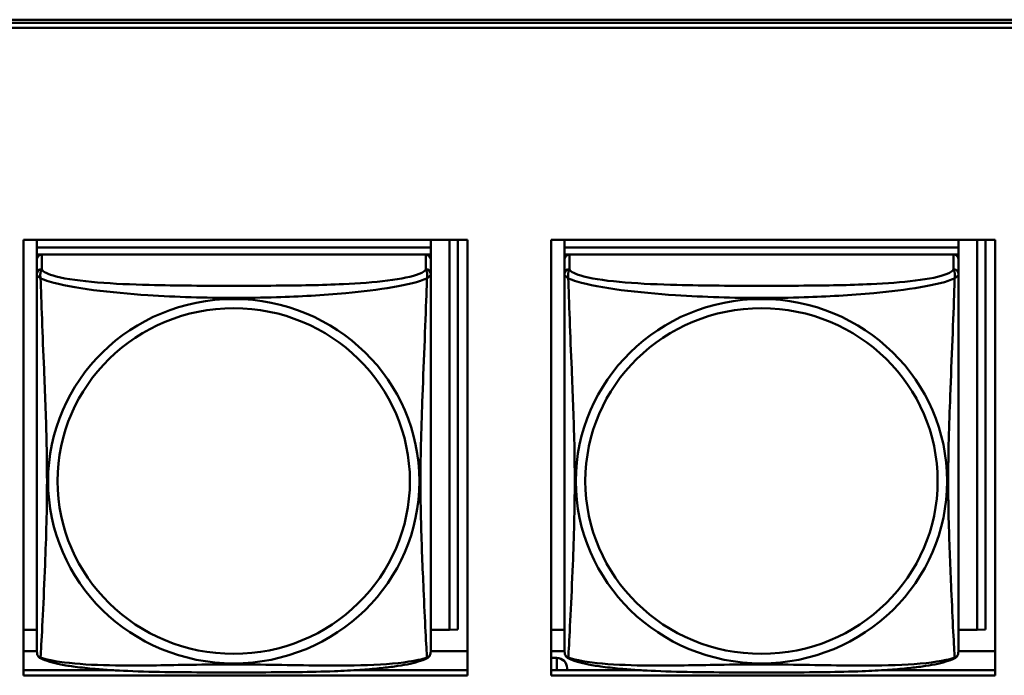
# Model space of a CAD drawing. Header units: inches. Extents: x 7.7 to 68.4, y -5.1 to 39.9.
# Tile 92 of 172: x 47.1 to 48.3, y 18 to 18.8. Entities that reach past the tile are written whole.
import ezdxf

# ---------------------------------------------------------------- set-up
doc = ezdxf.new("R2010")
doc.units = ezdxf.units.IN
doc.header["$MEASUREMENT"] = 0
doc.layers.add('Visible Edges(ROSSANSI)', color=7, linetype='Continuous', lineweight=50)
doc.layers.add('Visible Tangent Edges(ROSSANSI)', color=7, linetype='Continuous', lineweight=50)

msp = doc.modelspace()

# ---------------------------------------------------------------- linework, layer by layer
at = {"layer": 'Visible Edges(ROSSANSI)'}
for p, q in [((40.4676, 18.7686), (52.3623, 18.7686)), ((40.4676, 18.765), (52.3622, 18.765)), ((52.3622, 18.7589), (40.4676, 18.7589)), ((47.1057, 17.9817), (47.1057, 18.5045)), ((47.1057, 18.5045), (47.6381, 18.5045)), ((47.1217, 18.5045), (47.1217, 18.4951)), ((47.1217, 18.4811), (47.1217, 18.5045)), ((47.5941, 18.4951), (47.1217, 18.4951)), ((47.1217, 18.4951), (47.1217, 18.4869)), ((47.1217, 18.4951), (47.1217, 18.4951)), ((47.1217, 18.4951), (47.5941, 18.4951)), ((47.5941, 18.5045), (47.5941, 18.4951)), ((47.5941, 18.4951), (47.5941, 18.4869)), ((47.5941, 18.4951), (47.5941, 18.4951)), ((47.6168, 18.5045), (47.6168, 18.0364)), ((47.6266, 18.5045), (47.6266, 18.0368)), ((47.6381, 18.5045), (47.6381, 17.9817)), ((47.7387, 17.9817), (47.7387, 18.5045)), ((47.7387, 18.5045), (48.2711, 18.5045)), ((47.7547, 18.5045), (47.7547, 18.4951)), ((47.7547, 18.4811), (47.7547, 18.5045)), ((48.2271, 18.4951), (47.7547, 18.4951)), ((47.7547, 18.4951), (47.7547, 18.4869)), ((47.7547, 18.4951), (47.7547, 18.4951)), ((47.7547, 18.4951), (48.2271, 18.4951)), ((48.2271, 18.5045), (48.2271, 18.4951)), ((48.2271, 18.4951), (48.2271, 18.4869)), ((48.2271, 18.4951), (48.2271, 18.4951)), ((48.2498, 18.5045), (48.2498, 18.0363)), ((48.2596, 18.5045), (48.2596, 18.0368)), ((48.2711, 18.5045), (48.2711, 17.9817)), ((47.1217, 18.4812), (47.1217, 18.4869)), ((47.1217, 18.4869), (47.1275, 18.4869)), ((47.5882, 18.4869), (47.1276, 18.4869)), ((47.5883, 18.4869), (47.5941, 18.4869)), ((47.5941, 18.4869), (47.5941, 18.4812)), ((47.7547, 18.4812), (47.7547, 18.4869)), ((47.7547, 18.4869), (47.7605, 18.4869)), ((48.2212, 18.4869), (47.7606, 18.4869)), ((48.2213, 18.4869), (48.2271, 18.4869)), ((48.2271, 18.4869), (48.2271, 18.4812)), ((47.1217, 18.4811), (47.1217, 18.0289)), ((47.5941, 18.4634), (47.5941, 18.4811)), ((47.7547, 18.4811), (47.7547, 18.0288)), ((48.2271, 18.4634), (48.2271, 18.4811)), ((47.5941, 18.4634), (47.5941, 18.4634)), ((48.2271, 18.4634), (48.2271, 18.4634)), ((47.1217, 18.0586), (47.1217, 18.0313)), ((47.7547, 18.0586), (47.7547, 18.0313)), ((47.1217, 18.0364), (47.1057, 18.0364)), ((47.6168, 18.0364), (47.5941, 18.0364)), ((47.6168, 18.0364), (47.6266, 18.0368)), ((47.7547, 18.0363), (47.7387, 18.0363)), ((48.2498, 18.0363), (48.2271, 18.0363)), ((48.2498, 18.0363), (48.2596, 18.0368)), ((47.1217, 18.0313), (47.1217, 18.0289)), ((47.1217, 18.0112), (47.1217, 18.0289)), ((47.7547, 18.0313), (47.7547, 18.0288)), ((47.7547, 18.0112), (47.7547, 18.0288)), ((47.1217, 18.0112), (47.1217, 18.0112)), ((47.7547, 18.0112), (47.7547, 18.0112)), ((47.1217, 18.0107), (47.1057, 18.0107)), ((47.6381, 18.0107), (47.5941, 18.0107)), ((47.7547, 18.0107), (47.7387, 18.0107)), ((47.7387, 18.0026), (47.7453, 18.0026)), ((48.2711, 18.0107), (48.2271, 18.0107)), ((47.1057, 17.9878), (47.2141, 17.9878)), ((47.5018, 17.9878), (47.6381, 17.9878)), ((47.5051, 17.9878), (47.5051, 17.988)), ((47.7387, 17.9878), (47.8469, 17.9878)), ((47.7578, 17.9878), (47.7578, 17.9903)), ((48.1351, 17.9878), (48.2711, 17.9878)), ((47.6381, 17.9817), (47.1057, 17.9817)), ((48.2711, 17.9817), (47.7387, 17.9817))]:
    msp.add_line(p, q, dxfattribs=at)
for centre, major_axis, start_param, end_param in [((47.1276, 18.4811), (-0.00591, 0), 4.712366, 6.283162), ((47.5882, 18.4811), (0.00591, 0), 6.283162, 7.853958), ((47.7606, 18.4811), (-0.00591, 0), 4.712366, 6.283162), ((48.2212, 18.4811), (0.00591, 0), 6.283162, 7.853958), ((47.7453, 17.9903), (0.0125, 0), 6.283162, 7.853958)]:
    msp.add_ellipse(centre, major_axis=major_axis, ratio=0.981793, start_param=start_param, end_param=end_param, dxfattribs=at)
for points, knots in [([(47.5941, 18.4634), (47.5941, 18.4613), (47.5941, 18.4579), (47.5941, 18.4485), (47.5941, 18.4425), (47.5941, 18.4276), (47.5941, 18.4187), (47.5941, 18.403), (47.5941, 18.3966), (47.5941, 18.3824), (47.5941, 18.3745), (47.5941, 18.3564), (47.5941, 18.3461), (47.5941, 18.3211), (47.5941, 18.3064), (47.5941, 18.2739), (47.5941, 18.2559), (47.5941, 18.2202), (47.5941, 18.2023), (47.5941, 18.1668), (47.5941, 18.1491), (47.5941, 18.123), (47.5941, 18.1143), (47.5941, 18.0913), (47.5941, 18.0774), (47.5941, 18.0568), (47.5941, 18.0495), (47.5941, 18.0378), (47.5941, 18.0331), (47.5941, 18.0255), (47.5941, 18.0223), (47.5941, 18.0174), (47.5941, 18.0155), (47.5941, 18.0129), (47.5941, 18.012), (47.5941, 18.0111), (47.5941, 18.0108), (47.5941, 18.0106), (47.5941, 18.0105), (47.5941, 18.0105), (47.5941, 18.0105), (47.5941, 18.0105), (47.5941, 18.0105), (47.5941, 18.0104), (47.5941, 18.0104), (47.5941, 18.0104), (47.5941, 18.0104), (47.5941, 18.0104), (47.5941, 18.0104), (47.5941, 18.0104), (47.5941, 18.0104), (47.5941, 18.0104), (47.5941, 18.0104), (47.5941, 18.0103), (47.5941, 18.0103), (47.5941, 18.0103), (47.5941, 18.0103), (47.5941, 18.0101), (47.5949, 18.0141), (47.594, 18.0083)], [-1.737343, -1.737343, -1.737343, -1.737343, -1.672944, -1.672944, -1.604422, -1.604422, -1.52499, -1.52499, -1.474054, -1.474054, -1.413069, -1.413069, -1.334757, -1.334757, -1.223483, -1.223483, -1.085035, -1.085035, -0.946588, -0.946588, -0.80814, -0.80814, -0.738916, -0.738916, -0.621545, -0.621545, -0.551982, -0.551982, -0.498632, -0.498632, -0.453561, -0.453561, -0.41439, -0.41439, -0.383629, -0.383629, -0.368248, -0.368248, -0.360558, -0.360558, -0.356713, -0.356713, -0.35479, -0.35479, -0.353829, -0.353829, -0.353348, -0.353348, -0.353108, -0.353108, -0.353059, -0.353059, -0.352994, -0.352994, -0.352945, -0.352945, -0.352913, -0.352913, -0.352868, -0.352868, -0.352868, -0.352868]), ([(48.2271, 18.4634), (48.2271, 18.4613), (48.2271, 18.4579), (48.2271, 18.4485), (48.2271, 18.4425), (48.2271, 18.4276), (48.2271, 18.4187), (48.2271, 18.403), (48.2271, 18.3966), (48.2271, 18.3824), (48.2271, 18.3745), (48.2271, 18.3564), (48.2271, 18.3461), (48.2271, 18.3211), (48.2271, 18.3064), (48.2271, 18.2738), (48.2271, 18.2559), (48.2271, 18.2201), (48.2271, 18.2023), (48.2271, 18.1668), (48.2271, 18.1491), (48.2271, 18.1229), (48.2271, 18.1143), (48.2271, 18.0913), (48.2271, 18.0774), (48.2271, 18.0568), (48.2271, 18.0495), (48.2271, 18.0378), (48.2271, 18.0331), (48.2271, 18.0255), (48.2271, 18.0223), (48.2271, 18.0174), (48.2271, 18.0155), (48.2271, 18.0128), (48.2271, 18.012), (48.2271, 18.0111), (48.2271, 18.0108), (48.2271, 18.0106), (48.2271, 18.0105), (48.2271, 18.0105), (48.2271, 18.0105), (48.2271, 18.0104), (48.2271, 18.0104), (48.2271, 18.0104), (48.2271, 18.0104), (48.2271, 18.0104), (48.2271, 18.0104), (48.2271, 18.0104), (48.2271, 18.0104), (48.2271, 18.0104), (48.2271, 18.0104), (48.2271, 18.0104), (48.2271, 18.0104), (48.2271, 18.0103), (48.2271, 18.0103), (48.2271, 18.0103), (48.2271, 18.0102), (48.2271, 18.0101), (48.2279, 18.0141), (48.227, 18.0082)], [-1.737343, -1.737343, -1.737343, -1.737343, -1.672944, -1.672944, -1.604422, -1.604422, -1.52499, -1.52499, -1.474054, -1.474054, -1.413069, -1.413069, -1.334757, -1.334757, -1.223483, -1.223483, -1.085035, -1.085035, -0.946588, -0.946588, -0.80814, -0.80814, -0.738916, -0.738916, -0.621545, -0.621545, -0.551982, -0.551982, -0.498632, -0.498632, -0.453561, -0.453561, -0.41439, -0.41439, -0.383629, -0.383629, -0.368248, -0.368248, -0.360558, -0.360558, -0.356713, -0.356713, -0.35479, -0.35479, -0.353829, -0.353829, -0.353348, -0.353348, -0.353108, -0.353108, -0.353059, -0.353059, -0.352994, -0.352994, -0.352945, -0.352945, -0.352913, -0.352913, -0.352868, -0.352868, -0.352868, -0.352868]), ([(47.1217, 18.0112), (47.1217, 18.0111), (47.1217, 18.011), (47.1217, 18.0108), (47.1217, 18.0108), (47.1217, 18.0107), (47.1217, 18.0106), (47.1217, 18.0105), (47.1217, 18.0105), (47.1217, 18.0105), (47.1217, 18.0105), (47.1217, 18.0105), (47.1217, 18.0105), (47.1217, 18.0105), (47.1217, 18.0105), (47.1217, 18.0104), (47.1217, 18.0104), (47.1217, 18.0104), (47.1217, 18.0104), (47.1217, 18.0104), (47.1217, 18.0104), (47.1217, 18.0104), (47.1217, 18.0104), (47.1217, 18.0104), (47.1217, 18.0103), (47.1217, 18.0103), (47.1217, 18.0103), (47.1217, 18.0101), (47.1211, 18.0133), (47.1219, 18.0083)], [-1.737338, -1.737338, -1.737338, -1.737338, -1.7319152, -1.7319152, -1.7264924, -1.7264924, -1.72106959, -1.72106959, -1.71564679, -1.71564679, -1.71293539, -1.71293539, -1.71157969, -1.71157969, -1.71090184, -1.71090184, -1.71056291, -1.71056291, -1.71045007, -1.71045007, -1.71040727, -1.71040727, -1.71034618, -1.71034618, -1.71029647, -1.71029647, -1.71026337, -1.71026337, -1.71022399, -1.71022399, -1.71022399, -1.71022399]), ([(47.7547, 18.0112), (47.7547, 18.0111), (47.7547, 18.011), (47.7547, 18.0108), (47.7547, 18.0108), (47.7547, 18.0107), (47.7547, 18.0106), (47.7547, 18.0105), (47.7547, 18.0105), (47.7547, 18.0105), (47.7547, 18.0105), (47.7547, 18.0104), (47.7547, 18.0104), (47.7547, 18.0104), (47.7547, 18.0104), (47.7547, 18.0104), (47.7547, 18.0104), (47.7547, 18.0104), (47.7547, 18.0104), (47.7547, 18.0104), (47.7547, 18.0104), (47.7547, 18.0104), (47.7547, 18.0104), (47.7547, 18.0103), (47.7547, 18.0103), (47.7547, 18.0103), (47.7547, 18.0102), (47.7547, 18.0101), (47.7541, 18.0133), (47.7549, 18.0083)], [-1.737338, -1.737338, -1.737338, -1.737338, -1.7319152, -1.7319152, -1.7264924, -1.7264924, -1.72106959, -1.72106959, -1.71564679, -1.71564679, -1.71293539, -1.71293539, -1.71157969, -1.71157969, -1.71090184, -1.71090184, -1.71056291, -1.71056291, -1.71045007, -1.71045007, -1.71040727, -1.71040727, -1.71034618, -1.71034618, -1.71029647, -1.71029647, -1.71026337, -1.71026337, -1.71022399, -1.71022399, -1.71022399, -1.71022399]), ([(47.1259, 18.0024), (47.1253, 18.0027), (47.1248, 18.003), (47.1239, 18.0039), (47.1235, 18.0043), (47.1229, 18.0052), (47.1227, 18.0056), (47.1223, 18.0065), (47.1222, 18.0069), (47.122, 18.0076), (47.1219, 18.008), (47.1219, 18.0083)], [0.02273801, 0.02273801, 0.02273801, 0.02273801, 0.02955005, 0.02955005, 0.03636208, 0.03636208, 0.04317412, 0.04317412, 0.04998616, 0.04998616, 0.05679819, 0.05679819, 0.05679819, 0.05679819]), ([(47.5899, 18.0024), (47.5866, 18.0006), (47.583, 17.9993), (47.575, 17.9969), (47.5706, 17.9958), (47.5611, 17.9939), (47.5561, 17.9931), (47.5449, 17.9915), (47.5387, 17.9908), (47.5248, 17.9894), (47.5171, 17.9888), (47.4993, 17.9876), (47.4891, 17.9871), (47.4642, 17.9861), (47.4494, 17.9858), (47.4178, 17.9854), (47.4007, 17.9853), (47.3667, 17.9852), (47.3497, 17.9852), (47.3157, 17.9853), (47.2987, 17.9853), (47.2647, 17.9858), (47.2475, 17.9862), (47.2173, 17.9875), (47.2042, 17.9883), (47.1832, 17.9901), (47.1752, 17.991), (47.1615, 17.9928), (47.1558, 17.9937), (47.1458, 17.9957), (47.1413, 17.9968), (47.1331, 17.9992), (47.1294, 18.0005), (47.1259, 18.0024)], [-1.678204, -1.678204, -1.678204, -1.678204, -1.629816, -1.629816, -1.580861, -1.580861, -1.532582, -1.532582, -1.479316, -1.479316, -1.416961, -1.416961, -1.337798, -1.337798, -1.226353, -1.226353, -1.09702, -1.09702, -0.967687, -0.967687, -0.838354, -0.838354, -0.709021, -0.709021, -0.60577, -0.60577, -0.53827, -0.53827, -0.483941, -0.483941, -0.435529, -0.435529, -0.384876, -0.384876, -0.384876, -0.384876]), ([(47.5899, 18.0024), (47.5905, 18.0027), (47.591, 18.003), (47.5919, 18.0038), (47.5923, 18.0043), (47.5929, 18.0052), (47.5931, 18.0056), (47.5935, 18.0065), (47.5936, 18.0069), (47.5938, 18.0076), (47.5939, 18.0079), (47.594, 18.0083)], [0.0227374, 0.0227374, 0.0227374, 0.0227374, 0.02954725, 0.02954725, 0.03635709, 0.03635709, 0.04316693, 0.04316693, 0.04997677, 0.04997677, 0.05678661, 0.05678661, 0.05678661, 0.05678661]), ([(47.7589, 18.0024), (47.7583, 18.0026), (47.7578, 18.003), (47.7569, 18.0038), (47.7565, 18.0043), (47.7559, 18.0052), (47.7557, 18.0056), (47.7553, 18.0065), (47.7552, 18.0069), (47.755, 18.0076), (47.7549, 18.0079), (47.7549, 18.0083)], [0.02273801, 0.02273801, 0.02273801, 0.02273801, 0.02955005, 0.02955005, 0.03636208, 0.03636208, 0.04317412, 0.04317412, 0.04998616, 0.04998616, 0.05679819, 0.05679819, 0.05679819, 0.05679819]), ([(48.2229, 18.0023), (48.2196, 18.0006), (48.216, 17.9993), (48.208, 17.9969), (48.2036, 17.9958), (48.1941, 17.9939), (48.1891, 17.9931), (48.1779, 17.9915), (48.1717, 17.9908), (48.1578, 17.9894), (48.1501, 17.9888), (48.1323, 17.9876), (48.1221, 17.9871), (48.0972, 17.9861), (48.0824, 17.9858), (48.0508, 17.9853), (48.0337, 17.9852), (47.9997, 17.9851), (47.9827, 17.9851), (47.9487, 17.9852), (47.9317, 17.9853), (47.8977, 17.9858), (47.8805, 17.9862), (47.8503, 17.9875), (47.8372, 17.9883), (47.8162, 17.9901), (47.8082, 17.991), (47.7945, 17.9928), (47.7888, 17.9937), (47.7788, 17.9957), (47.7743, 17.9967), (47.7661, 17.9992), (47.7624, 18.0005), (47.7589, 18.0024)], [-1.678204, -1.678204, -1.678204, -1.678204, -1.629816, -1.629816, -1.580861, -1.580861, -1.532582, -1.532582, -1.479316, -1.479316, -1.416961, -1.416961, -1.337798, -1.337798, -1.226353, -1.226353, -1.09702, -1.09702, -0.967687, -0.967687, -0.838354, -0.838354, -0.709021, -0.709021, -0.60577, -0.60577, -0.53827, -0.53827, -0.483941, -0.483941, -0.435529, -0.435529, -0.384876, -0.384876, -0.384876, -0.384876]), ([(48.2229, 18.0023), (48.2235, 18.0026), (48.224, 18.003), (48.2249, 18.0038), (48.2253, 18.0043), (48.2259, 18.0052), (48.2261, 18.0056), (48.2265, 18.0065), (48.2266, 18.0069), (48.2268, 18.0076), (48.2269, 18.0079), (48.227, 18.0082)], [0.0227374, 0.0227374, 0.0227374, 0.0227374, 0.02954725, 0.02954725, 0.03635709, 0.03635709, 0.04316693, 0.04316693, 0.04997677, 0.04997677, 0.05678661, 0.05678661, 0.05678661, 0.05678661])]:
    msp.add_open_spline(points, degree=3, knots=knots, dxfattribs=at)
at = {"layer": 'Visible Tangent Edges(ROSSANSI)'}
for p, q in [((47.1276, 18.4692), (47.1276, 18.4869)), ((47.5882, 18.4869), (47.5882, 18.4692)), ((47.7606, 18.4692), (47.7606, 18.4869)), ((48.2212, 18.4869), (48.2212, 18.4692)), ((47.1217, 18.4811), (47.1217, 18.4634)), ((47.7547, 18.4811), (47.7547, 18.4634)), ((47.7453, 18.0026), (47.7453, 17.9878))]:
    msp.add_line(p, q, dxfattribs=at)
for centre, major_axis, start_param, end_param in [((47.1276, 18.4634), (-0.00591, 0), 4.712366, 6.283162), ((47.5882, 18.4634), (0.00591, 0), 6.283162, 7.853958), ((47.7606, 18.4634), (-0.00591, 0), 4.712366, 6.283162), ((48.2212, 18.4634), (0.00591, 0), 6.283162, 7.853958)]:
    msp.add_ellipse(centre, major_axis=major_axis, ratio=0.981793, start_param=start_param, end_param=end_param, dxfattribs=at)
for centre, major_axis in [((47.3579, 18.2147), (0.2227, 0)), ((47.9909, 18.2147), (0.2227, 0)), ((47.3579, 18.2149), (0.2113, 0)), ((47.9909, 18.2149), (0.2113, 0))]:
    msp.add_ellipse(centre, major_axis=major_axis, ratio=0.981793, dxfattribs=at)
for points, knots in [([(47.1217, 18.4634), (47.1217, 18.4631), (47.1217, 18.4629), (47.1218, 18.4625), (47.1218, 18.4623), (47.1219, 18.462), (47.122, 18.4619), (47.1222, 18.4616), (47.1222, 18.4616), (47.1225, 18.4613), (47.1226, 18.4611), (47.1232, 18.4606), (47.1237, 18.4602), (47.1248, 18.4592), (47.1255, 18.4587), (47.1262, 18.4581)], [-0.0844808, -0.0844808, -0.0844808, -0.0844808, -0.06943799, -0.06943799, -0.05587828, -0.05587828, -0.04740346, -0.04740346, -0.04210669, -0.04210669, -0.03151317, -0.03151317, -0.01456352, -0.01456352, 0.00026741, 0.00026741, 0.00026741, 0.00026741]), ([(47.1217, 18.4634), (47.1217, 18.4609), (47.1217, 18.4562), (47.1217, 18.4501), (47.1217, 18.4389), (47.1217, 18.4225), (47.1217, 18.4046), (47.1217, 18.3868), (47.1217, 18.3676), (47.1217, 18.3484), (47.1217, 18.3213), (47.1217, 18.2941), (47.1217, 18.2673), (47.1217, 18.2506), (47.1217, 18.234), (47.1217, 18.2174), (47.1217, 18.1841), (47.1217, 18.1509), (47.1217, 18.1187), (47.1217, 18.0786), (47.1217, 18.0381), (47.1217, 18.0195), (47.1217, 18.0122), (47.1217, 18.009), (47.1217, 18.0112)], [0.325731, 0.325731, 0.325731, 0.325731, 0.404774, 0.404774, 0.404774, 0.550532, 0.550532, 0.550532, 0.69629, 0.69629, 0.69629, 0.902598, 0.902598, 0.902598, 1.03154, 1.03154, 1.03154, 1.289425, 1.289425, 1.289425, 1.610774, 1.610774, 1.610774, 1.73735, 1.73735, 1.73735, 1.73735]), ([(47.1262, 18.4581), (47.126, 18.4593), (47.1259, 18.4603), (47.1258, 18.4623), (47.1259, 18.4632), (47.1261, 18.4645), (47.1262, 18.465), (47.1263, 18.4656), (47.1264, 18.4658), (47.1265, 18.4663), (47.1267, 18.4666), (47.1269, 18.4673), (47.1271, 18.4677), (47.1274, 18.4685), (47.1275, 18.4689), (47.1276, 18.4692)], [-0.00026741, -0.00026741, -0.00026741, -0.00026741, 0.01456352, 0.01456352, 0.03151317, 0.03151317, 0.04210669, 0.04210669, 0.04740346, 0.04740346, 0.05587828, 0.05587828, 0.06943799, 0.06943799, 0.0844808, 0.0844808, 0.0844808, 0.0844808]), ([(47.5882, 18.4692), (47.5877, 18.4672), (47.5849, 18.4653), (47.5805, 18.4635), (47.5724, 18.4602), (47.5585, 18.4575), (47.5424, 18.4554), (47.5262, 18.4534), (47.508, 18.4521), (47.4894, 18.4513), (47.463, 18.45), (47.4357, 18.4496), (47.4087, 18.4494), (47.3918, 18.4493), (47.3748, 18.4493), (47.3579, 18.4493), (47.3241, 18.4493), (47.2902, 18.4493), (47.2565, 18.4502), (47.2145, 18.4513), (47.1706, 18.454), (47.145, 18.4604), (47.135, 18.463), (47.1286, 18.4661), (47.1276, 18.4692)], [0.325731, 0.325731, 0.325731, 0.325731, 0.404774, 0.404774, 0.404774, 0.550532, 0.550532, 0.550532, 0.69629, 0.69629, 0.69629, 0.902598, 0.902598, 0.902598, 1.03154, 1.03154, 1.03154, 1.289425, 1.289425, 1.289425, 1.610774, 1.610774, 1.610774, 1.73735, 1.73735, 1.73735, 1.73735]), ([(47.5882, 18.4692), (47.5883, 18.4688), (47.5885, 18.4685), (47.5888, 18.4677), (47.5889, 18.4673), (47.5892, 18.4666), (47.5893, 18.4663), (47.5895, 18.4658), (47.5895, 18.4656), (47.5897, 18.4649), (47.5898, 18.4645), (47.5899, 18.4632), (47.59, 18.4623), (47.5899, 18.4603), (47.5898, 18.4593), (47.5896, 18.4581)], [-0.0844808, -0.0844808, -0.0844808, -0.0844808, -0.06943799, -0.06943799, -0.05587828, -0.05587828, -0.04740346, -0.04740346, -0.04210669, -0.04210669, -0.03151317, -0.03151317, -0.01456352, -0.01456352, 0.00026741, 0.00026741, 0.00026741, 0.00026741]), ([(47.5896, 18.4581), (47.5904, 18.4587), (47.591, 18.4592), (47.5922, 18.4602), (47.5926, 18.4606), (47.5932, 18.4611), (47.5934, 18.4613), (47.5936, 18.4616), (47.5937, 18.4616), (47.5938, 18.4618), (47.5939, 18.462), (47.594, 18.4623), (47.5941, 18.4625), (47.5941, 18.4629), (47.5941, 18.4631), (47.5941, 18.4634)], [-0.00026741, -0.00026741, -0.00026741, -0.00026741, 0.01456352, 0.01456352, 0.03151317, 0.03151317, 0.04210669, 0.04210669, 0.04740346, 0.04740346, 0.05587828, 0.05587828, 0.06943799, 0.06943799, 0.08447444, 0.08447444, 0.08447444, 0.08447444]), ([(47.7547, 18.4634), (47.7547, 18.4631), (47.7547, 18.4629), (47.7548, 18.4625), (47.7548, 18.4623), (47.7549, 18.462), (47.755, 18.4618), (47.7552, 18.4616), (47.7552, 18.4616), (47.7555, 18.4613), (47.7556, 18.4611), (47.7562, 18.4606), (47.7567, 18.4601), (47.7578, 18.4592), (47.7585, 18.4587), (47.7592, 18.4581)], [-0.0844808, -0.0844808, -0.0844808, -0.0844808, -0.06943799, -0.06943799, -0.05587828, -0.05587828, -0.04740346, -0.04740346, -0.04210669, -0.04210669, -0.03151317, -0.03151317, -0.01456352, -0.01456352, 0.00026741, 0.00026741, 0.00026741, 0.00026741]), ([(47.7547, 18.4634), (47.7547, 18.4609), (47.7547, 18.4562), (47.7547, 18.4501), (47.7547, 18.4388), (47.7547, 18.4225), (47.7547, 18.4046), (47.7547, 18.3868), (47.7547, 18.3676), (47.7547, 18.3484), (47.7547, 18.3213), (47.7547, 18.2941), (47.7547, 18.2673), (47.7547, 18.2506), (47.7547, 18.234), (47.7547, 18.2173), (47.7547, 18.1841), (47.7547, 18.1509), (47.7547, 18.1187), (47.7547, 18.0785), (47.7547, 18.0381), (47.7547, 18.0195), (47.7547, 18.0121), (47.7547, 18.0089), (47.7547, 18.0112)], [0.325731, 0.325731, 0.325731, 0.325731, 0.404774, 0.404774, 0.404774, 0.550532, 0.550532, 0.550532, 0.69629, 0.69629, 0.69629, 0.902598, 0.902598, 0.902598, 1.03154, 1.03154, 1.03154, 1.289425, 1.289425, 1.289425, 1.610774, 1.610774, 1.610774, 1.73735, 1.73735, 1.73735, 1.73735]), ([(47.7592, 18.4581), (47.759, 18.4593), (47.7589, 18.4603), (47.7588, 18.4623), (47.7589, 18.4632), (47.7591, 18.4645), (47.7592, 18.4649), (47.7593, 18.4656), (47.7594, 18.4658), (47.7595, 18.4663), (47.7597, 18.4666), (47.7599, 18.4673), (47.7601, 18.4677), (47.7604, 18.4685), (47.7605, 18.4688), (47.7606, 18.4692)], [-0.00026741, -0.00026741, -0.00026741, -0.00026741, 0.01456352, 0.01456352, 0.03151317, 0.03151317, 0.04210669, 0.04210669, 0.04740346, 0.04740346, 0.05587828, 0.05587828, 0.06943799, 0.06943799, 0.0844808, 0.0844808, 0.0844808, 0.0844808]), ([(48.2212, 18.4692), (48.2207, 18.4672), (48.2179, 18.4653), (48.2135, 18.4635), (48.2054, 18.4602), (48.1915, 18.4574), (48.1754, 18.4554), (48.1592, 18.4534), (48.141, 18.4521), (48.1224, 18.4512), (48.096, 18.45), (48.0687, 18.4496), (48.0417, 18.4494), (48.0248, 18.4493), (48.0078, 18.4493), (47.9909, 18.4493), (47.9571, 18.4493), (47.9232, 18.4493), (47.8895, 18.4502), (47.8475, 18.4513), (47.8036, 18.4539), (47.778, 18.4604), (47.768, 18.463), (47.7616, 18.4661), (47.7606, 18.4692)], [0.325731, 0.325731, 0.325731, 0.325731, 0.404774, 0.404774, 0.404774, 0.550532, 0.550532, 0.550532, 0.69629, 0.69629, 0.69629, 0.902598, 0.902598, 0.902598, 1.03154, 1.03154, 1.03154, 1.289425, 1.289425, 1.289425, 1.610774, 1.610774, 1.610774, 1.73735, 1.73735, 1.73735, 1.73735]), ([(48.2212, 18.4692), (48.2213, 18.4688), (48.2215, 18.4684), (48.2218, 18.4677), (48.2219, 18.4673), (48.2222, 18.4666), (48.2223, 18.4663), (48.2225, 18.4658), (48.2225, 18.4656), (48.2227, 18.4649), (48.2228, 18.4645), (48.2229, 18.4632), (48.223, 18.4623), (48.2229, 18.4603), (48.2228, 18.4593), (48.2226, 18.4581)], [-0.0844808, -0.0844808, -0.0844808, -0.0844808, -0.06943799, -0.06943799, -0.05587828, -0.05587828, -0.04740346, -0.04740346, -0.04210669, -0.04210669, -0.03151317, -0.03151317, -0.01456352, -0.01456352, 0.00026741, 0.00026741, 0.00026741, 0.00026741]), ([(48.2226, 18.4581), (48.2234, 18.4587), (48.224, 18.4592), (48.2252, 18.4601), (48.2256, 18.4605), (48.2262, 18.4611), (48.2264, 18.4613), (48.2266, 18.4615), (48.2267, 18.4616), (48.2268, 18.4618), (48.2269, 18.4619), (48.227, 18.4623), (48.2271, 18.4624), (48.2271, 18.4629), (48.2271, 18.4631), (48.2271, 18.4634)], [-0.00026741, -0.00026741, -0.00026741, -0.00026741, 0.01456352, 0.01456352, 0.03151317, 0.03151317, 0.04210669, 0.04210669, 0.04740346, 0.04740346, 0.05587828, 0.05587828, 0.06943799, 0.06943799, 0.08447444, 0.08447444, 0.08447444, 0.08447444]), ([(47.1262, 18.4581), (47.1291, 18.4569), (47.1326, 18.4556), (47.1366, 18.4544), (47.1642, 18.446), (47.2112, 18.4409), (47.2547, 18.438), (47.2897, 18.4357), (47.3238, 18.4347), (47.3579, 18.4347), (47.375, 18.4347), (47.392, 18.4349), (47.4092, 18.4355), (47.4367, 18.4364), (47.4648, 18.4379), (47.4925, 18.4405), (47.512, 18.4423), (47.5314, 18.4446), (47.5487, 18.4475), (47.5658, 18.4505), (47.5808, 18.4541), (47.5896, 18.4581)], [-1.657319, -1.657319, -1.657319, -1.657319, -1.610774, -1.610774, -1.610774, -1.289425, -1.289425, -1.289425, -1.03154, -1.03154, -1.03154, -0.902598, -0.902598, -0.902598, -0.69629, -0.69629, -0.69629, -0.550532, -0.550532, -0.550532, -0.405761, -0.405761, -0.405761, -0.405761]), ([(47.1262, 18.0032), (47.1263, 18.0048), (47.1265, 18.0071), (47.1266, 18.01), (47.1277, 18.0298), (47.1299, 18.073), (47.1316, 18.1145), (47.1329, 18.1478), (47.1339, 18.1813), (47.1339, 18.2148), (47.1339, 18.2315), (47.1337, 18.2483), (47.1333, 18.2653), (47.1326, 18.2925), (47.1315, 18.3205), (47.1303, 18.3491), (47.1294, 18.3693), (47.1286, 18.3897), (47.1279, 18.409), (47.1272, 18.4281), (47.1266, 18.4458), (47.1262, 18.4581)], [-1.657319, -1.657319, -1.657319, -1.657319, -1.610774, -1.610774, -1.610774, -1.289425, -1.289425, -1.289425, -1.03154, -1.03154, -1.03154, -0.902598, -0.902598, -0.902598, -0.69629, -0.69629, -0.69629, -0.550532, -0.550532, -0.550532, -0.405761, -0.405761, -0.405761, -0.405761]), ([(47.5896, 18.4581), (47.5895, 18.4542), (47.5894, 18.4496), (47.5892, 18.4446), (47.5881, 18.4102), (47.586, 18.361), (47.5843, 18.3171), (47.5829, 18.2818), (47.5819, 18.2482), (47.5819, 18.2147), (47.5819, 18.198), (47.5821, 18.1813), (47.5826, 18.1646), (47.5832, 18.1378), (47.5844, 18.1106), (47.5856, 18.0849), (47.5864, 18.0667), (47.5872, 18.0491), (47.5879, 18.0344), (47.5887, 18.0198), (47.5893, 18.0082), (47.5896, 18.0032)], [-1.657319, -1.657319, -1.657319, -1.657319, -1.610774, -1.610774, -1.610774, -1.289425, -1.289425, -1.289425, -1.03154, -1.03154, -1.03154, -0.902598, -0.902598, -0.902598, -0.69629, -0.69629, -0.69629, -0.550532, -0.550532, -0.550532, -0.405761, -0.405761, -0.405761, -0.405761]), ([(47.7592, 18.4581), (47.7621, 18.4568), (47.7656, 18.4556), (47.7696, 18.4544), (47.7972, 18.446), (47.8442, 18.4409), (47.8877, 18.438), (47.9227, 18.4357), (47.9568, 18.4346), (47.9909, 18.4346), (48.008, 18.4346), (48.025, 18.4349), (48.0422, 18.4355), (48.0697, 18.4363), (48.0978, 18.4379), (48.1255, 18.4405), (48.145, 18.4423), (48.1644, 18.4446), (48.1817, 18.4475), (48.1988, 18.4505), (48.2138, 18.4541), (48.2226, 18.4581)], [-1.657319, -1.657319, -1.657319, -1.657319, -1.610774, -1.610774, -1.610774, -1.289425, -1.289425, -1.289425, -1.03154, -1.03154, -1.03154, -0.902598, -0.902598, -0.902598, -0.69629, -0.69629, -0.69629, -0.550532, -0.550532, -0.550532, -0.405761, -0.405761, -0.405761, -0.405761]), ([(47.7592, 18.0032), (47.7593, 18.0048), (47.7595, 18.0071), (47.7596, 18.01), (47.7607, 18.0298), (47.7629, 18.0729), (47.7646, 18.1145), (47.7659, 18.1478), (47.7669, 18.1813), (47.7669, 18.2147), (47.7669, 18.2315), (47.7667, 18.2482), (47.7663, 18.2652), (47.7656, 18.2924), (47.7645, 18.3205), (47.7633, 18.3491), (47.7624, 18.3693), (47.7616, 18.3897), (47.7609, 18.409), (47.7602, 18.4281), (47.7596, 18.4458), (47.7592, 18.4581)], [-1.657319, -1.657319, -1.657319, -1.657319, -1.610774, -1.610774, -1.610774, -1.289425, -1.289425, -1.289425, -1.03154, -1.03154, -1.03154, -0.902598, -0.902598, -0.902598, -0.69629, -0.69629, -0.69629, -0.550532, -0.550532, -0.550532, -0.405761, -0.405761, -0.405761, -0.405761]), ([(48.2226, 18.4581), (48.2225, 18.4541), (48.2224, 18.4496), (48.2222, 18.4446), (48.2211, 18.4102), (48.219, 18.361), (48.2173, 18.3171), (48.2159, 18.2818), (48.2149, 18.2482), (48.2149, 18.2147), (48.2149, 18.198), (48.2151, 18.1813), (48.2156, 18.1646), (48.2162, 18.1378), (48.2174, 18.1106), (48.2186, 18.0849), (48.2194, 18.0667), (48.2202, 18.0491), (48.2209, 18.0344), (48.2217, 18.0198), (48.2223, 18.0082), (48.2226, 18.0032)], [-1.657319, -1.657319, -1.657319, -1.657319, -1.610774, -1.610774, -1.610774, -1.289425, -1.289425, -1.289425, -1.03154, -1.03154, -1.03154, -0.902598, -0.902598, -0.902598, -0.69629, -0.69629, -0.69629, -0.550532, -0.550532, -0.550532, -0.405761, -0.405761, -0.405761, -0.405761]), ([(47.1262, 18.0032), (47.1255, 18.0034), (47.1248, 18.0037), (47.1237, 18.0045), (47.1232, 18.005), (47.1226, 18.0059), (47.1224, 18.0062), (47.1222, 18.0068), (47.1222, 18.007), (47.122, 18.0075), (47.1219, 18.0079), (47.1219, 18.0082), (47.1219, 18.0082), (47.1219, 18.0083)], [-0.00026741, -0.00026741, -0.00026741, -0.00026741, 0.01456352, 0.01456352, 0.03151317, 0.03151317, 0.04210669, 0.04210669, 0.04740346, 0.04740346, 0.05587828, 0.05587828, 0.05679819, 0.05679819, 0.05679819, 0.05679819]), ([(47.1259, 18.0024), (47.1259, 18.0024), (47.1259, 18.0024), (47.1259, 18.0026), (47.126, 18.0029), (47.1262, 18.0032)], [-0.02273801, -0.02273801, -0.02273801, -0.02273801, -0.01456352, -0.01456352, 0.00026741, 0.00026741, 0.00026741, 0.00026741]), ([(47.5896, 18.0032), (47.5868, 18.0021), (47.5833, 18.0011), (47.5793, 18.0002), (47.5516, 17.994), (47.5046, 17.9931), (47.4611, 17.9935), (47.4262, 17.9939), (47.392, 17.9948), (47.3579, 17.9948), (47.3409, 17.9948), (47.3238, 17.9946), (47.3066, 17.9944), (47.2792, 17.9939), (47.251, 17.9932), (47.2234, 17.9935), (47.2038, 17.9937), (47.1845, 17.9943), (47.1672, 17.9959), (47.15, 17.9974), (47.1351, 17.9999), (47.1262, 18.0032)], [-1.657319, -1.657319, -1.657319, -1.657319, -1.610774, -1.610774, -1.610774, -1.289425, -1.289425, -1.289425, -1.03154, -1.03154, -1.03154, -0.902598, -0.902598, -0.902598, -0.69629, -0.69629, -0.69629, -0.550532, -0.550532, -0.550532, -0.405761, -0.405761, -0.405761, -0.405761]), ([(47.594, 18.0083), (47.594, 18.0082), (47.5939, 18.0082), (47.5939, 18.0078), (47.5938, 18.0075), (47.5937, 18.007), (47.5936, 18.0068), (47.5934, 18.0062), (47.5932, 18.0059), (47.5926, 18.005), (47.5921, 18.0044), (47.591, 18.0037), (47.5904, 18.0034), (47.5896, 18.0032)], [-0.05678661, -0.05678661, -0.05678661, -0.05678661, -0.05587828, -0.05587828, -0.04740346, -0.04740346, -0.04210669, -0.04210669, -0.03151317, -0.03151317, -0.01456352, -0.01456352, 0.00026741, 0.00026741, 0.00026741, 0.00026741]), ([(47.5896, 18.0032), (47.5898, 18.0028), (47.5899, 18.0026), (47.59, 18.0024), (47.59, 18.0024), (47.5899, 18.0024)], [-0.00026741, -0.00026741, -0.00026741, -0.00026741, 0.01456352, 0.01456352, 0.0227374, 0.0227374, 0.0227374, 0.0227374]), ([(47.7592, 18.0032), (47.7585, 18.0034), (47.7578, 18.0037), (47.7567, 18.0044), (47.7562, 18.005), (47.7556, 18.0059), (47.7554, 18.0062), (47.7552, 18.0068), (47.7552, 18.007), (47.755, 18.0075), (47.7549, 18.0078), (47.7549, 18.0082), (47.7549, 18.0082), (47.7549, 18.0083)], [-0.00026741, -0.00026741, -0.00026741, -0.00026741, 0.01456352, 0.01456352, 0.03151317, 0.03151317, 0.04210669, 0.04210669, 0.04740346, 0.04740346, 0.05587828, 0.05587828, 0.05679819, 0.05679819, 0.05679819, 0.05679819]), ([(47.7589, 18.0024), (47.7589, 18.0024), (47.7589, 18.0024), (47.7589, 18.0026), (47.759, 18.0028), (47.7592, 18.0032)], [-0.02273801, -0.02273801, -0.02273801, -0.02273801, -0.01456352, -0.01456352, 0.00026741, 0.00026741, 0.00026741, 0.00026741]), ([(48.2226, 18.0032), (48.2198, 18.0021), (48.2163, 18.0011), (48.2123, 18.0002), (48.1846, 17.994), (48.1376, 17.9931), (48.0941, 17.9935), (48.0592, 17.9939), (48.025, 17.9948), (47.9909, 17.9948), (47.9739, 17.9948), (47.9568, 17.9946), (47.9396, 17.9943), (47.9122, 17.9939), (47.884, 17.9932), (47.8564, 17.9935), (47.8368, 17.9936), (47.8175, 17.9943), (47.8002, 17.9958), (47.783, 17.9974), (47.7681, 17.9999), (47.7592, 18.0032)], [-1.657319, -1.657319, -1.657319, -1.657319, -1.610774, -1.610774, -1.610774, -1.289425, -1.289425, -1.289425, -1.03154, -1.03154, -1.03154, -0.902598, -0.902598, -0.902598, -0.69629, -0.69629, -0.69629, -0.550532, -0.550532, -0.550532, -0.405761, -0.405761, -0.405761, -0.405761]), ([(48.227, 18.0082), (48.227, 18.0082), (48.2269, 18.0082), (48.2269, 18.0078), (48.2268, 18.0075), (48.2267, 18.007), (48.2266, 18.0068), (48.2264, 18.0062), (48.2262, 18.0059), (48.2256, 18.0049), (48.2251, 18.0044), (48.224, 18.0037), (48.2234, 18.0034), (48.2226, 18.0032)], [-0.05678661, -0.05678661, -0.05678661, -0.05678661, -0.05587828, -0.05587828, -0.04740346, -0.04740346, -0.04210669, -0.04210669, -0.03151317, -0.03151317, -0.01456352, -0.01456352, 0.00026741, 0.00026741, 0.00026741, 0.00026741]), ([(48.2226, 18.0032), (48.2228, 18.0028), (48.2229, 18.0026), (48.223, 18.0024), (48.223, 18.0024), (48.2229, 18.0023)], [-0.00026741, -0.00026741, -0.00026741, -0.00026741, 0.01456352, 0.01456352, 0.0227374, 0.0227374, 0.0227374, 0.0227374])]:
    msp.add_open_spline(points, degree=3, knots=knots, dxfattribs=at)
for points in [[(47.1217, 18.0112), (47.1217, 18.0112), (47.1217, 18.0112), (47.1217, 18.0112)], [(47.7547, 18.0112), (47.7547, 18.0112), (47.7547, 18.0112), (47.7547, 18.0112)]]:
    msp.add_open_spline(points, degree=3, dxfattribs=at)

doc.saveas('drawing.dxf')
